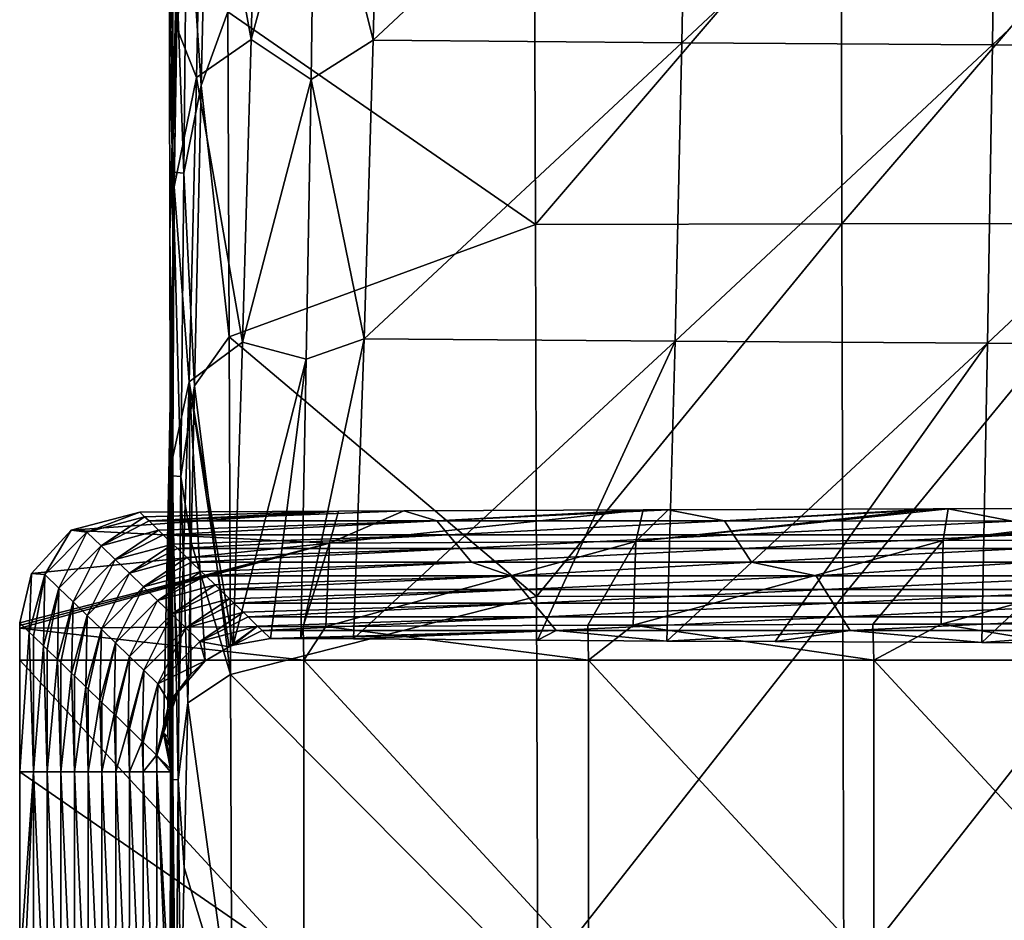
# Model space of a CAD drawing. Header units: millimetres. Extents: x -222 to 222, y 0 to 946.
# Tile 23 of 30: x -222 to -95, y 411 to 528. Entities that reach past the tile are written whole.
import ezdxf

# ---------------------------------------------------------------- set-up
doc = ezdxf.new("R2010")
doc.units = ezdxf.units.MM
doc.header["$LTSCALE"] = 102.491319
for name, color, linetype in [('14', 7, 'CONTINUOUS'), ('15', 7, 'CONTINUOUS'), ('17', 7, 'CONTINUOUS'), ('18', 7, 'CONTINUOUS'), ('20', 7, 'CONTINUOUS'), ('22', 7, 'CONTINUOUS'), ('24', 7, 'CONTINUOUS'), ('26', 7, 'CONTINUOUS'), ('38', 7, 'CONTINUOUS'), ('40', 7, 'CONTINUOUS')]:
    doc.layers.add(name, color=color, linetype=linetype)

msp = doc.modelspace()

# ---------------------------------------------------------------- linework, layer by layer
at = {"layer": '14', "linetype": 'Continuous'}
for points in [[(-181.06, 463.86, -25.67), (-206.27, 463.13, -41.98), (-206.88, 463.72, -28.75), (-181.06, 463.86, -25.67)], [(-205.69, 462.57, -54.75), (-206.27, 463.13, -41.98), (-181.06, 463.86, -25.67), (-205.69, 462.57, -54.75)], [(-168.29, 462.57, -54.76), (-205.69, 462.57, -54.75), (-172.58, 463.9, -24.76), (-168.29, 462.57, -54.76)], [(-172.58, 463.9, -24.76), (-205.69, 462.57, -54.75), (-181.06, 463.86, -25.67), (-172.58, 463.9, -24.76)], [(-141.49, 464.03, -21.77), (-168.29, 462.57, -54.76), (-172.58, 463.9, -24.76), (-141.49, 464.03, -21.77)], [(-130.89, 462.57, -54.78), (-168.29, 462.57, -54.76), (-138.21, 464.04, -21.49), (-130.89, 462.57, -54.78)], [(-138.21, 464.04, -21.49), (-168.29, 462.57, -54.76), (-141.49, 464.03, -21.77), (-138.21, 464.04, -21.49)], [(-103.78, 464.16, -18.95), (-130.89, 462.57, -54.78), (-138.21, 464.04, -21.49), (-103.78, 464.16, -18.95)], [(-93.5, 462.56, -54.79), (-130.89, 462.57, -54.78), (-101.84, 464.16, -18.83), (-93.5, 462.56, -54.79)], [(-101.84, 464.16, -18.83), (-130.89, 462.57, -54.78), (-103.78, 464.16, -18.95), (-101.84, 464.16, -18.83)], [(-69.26, 464.24, -17.13), (-93.5, 462.56, -54.79), (-101.84, 464.16, -18.83), (-69.26, 464.24, -17.13)], [(-168.29, 462.57, -54.76), (-204.44, 461.36, -81.93), (-205.69, 462.57, -54.75), (-168.29, 462.57, -54.76)], [(-203.85, 460.79, -94.74), (-204.44, 461.36, -81.93), (-168.29, 462.57, -54.76), (-203.85, 460.79, -94.74)], [(-166.79, 460.79, -94.75), (-203.85, 460.79, -94.74), (-168.29, 462.57, -54.76), (-166.79, 460.79, -94.75)], [(-130.89, 462.57, -54.78), (-166.79, 460.79, -94.75), (-168.29, 462.57, -54.76), (-130.89, 462.57, -54.78)], [(-129.72, 460.79, -94.76), (-166.79, 460.79, -94.75), (-130.89, 462.57, -54.78), (-129.72, 460.79, -94.76)], [(-93.5, 462.56, -54.79), (-129.72, 460.79, -94.76), (-130.89, 462.57, -54.78), (-93.5, 462.56, -54.79)], [(-92.66, 460.79, -94.77), (-129.72, 460.79, -94.76), (-93.5, 462.56, -54.79), (-92.66, 460.79, -94.77)], [(-166.79, 460.79, -94.75), (-202.6, 459.58, -121.87), (-203.85, 460.79, -94.74), (-166.79, 460.79, -94.75)], [(-202.01, 459.01, -134.72), (-202.6, 459.58, -121.87), (-166.79, 460.79, -94.75), (-202.01, 459.01, -134.72)], [(-165.28, 459.01, -134.73), (-202.01, 459.01, -134.72), (-166.79, 460.79, -94.75), (-165.28, 459.01, -134.73)], [(-129.72, 460.79, -94.76), (-165.28, 459.01, -134.73), (-166.79, 460.79, -94.75), (-129.72, 460.79, -94.76)], [(-128.55, 459.01, -134.74), (-165.28, 459.01, -134.73), (-129.72, 460.79, -94.76), (-128.55, 459.01, -134.74)], [(-92.66, 460.79, -94.77), (-128.55, 459.01, -134.74), (-129.72, 460.79, -94.76), (-92.66, 460.79, -94.77)], [(-91.82, 459.01, -134.74), (-128.55, 459.01, -134.74), (-92.66, 460.79, -94.77), (-91.82, 459.01, -134.74)], [(-165.28, 459.01, -134.73), (-200.76, 457.81, -161.82), (-202.01, 459.01, -134.72), (-165.28, 459.01, -134.73)], [(-200.17, 457.23, -174.71), (-200.76, 457.81, -161.82), (-165.28, 459.01, -134.73), (-200.17, 457.23, -174.71)], [(-163.78, 457.23, -174.71), (-200.17, 457.23, -174.71), (-165.28, 459.01, -134.73), (-163.78, 457.23, -174.71)], [(-128.55, 459.01, -134.74), (-163.78, 457.23, -174.71), (-165.28, 459.01, -134.73), (-128.55, 459.01, -134.74)], [(-127.38, 457.23, -174.71), (-163.78, 457.23, -174.71), (-128.55, 459.01, -134.74), (-127.38, 457.23, -174.71)], [(-91.82, 459.01, -134.74), (-127.38, 457.23, -174.71), (-128.55, 459.01, -134.74), (-91.82, 459.01, -134.74)], [(-90.99, 457.23, -174.72), (-127.38, 457.23, -174.71), (-91.82, 459.01, -134.74), (-90.99, 457.23, -174.72)], [(-163.78, 457.23, -174.71), (-198.93, 456.03, -201.76), (-200.17, 457.23, -174.71), (-163.78, 457.23, -174.71)], [(-198.33, 455.46, -214.7), (-198.93, 456.03, -201.76), (-163.78, 457.23, -174.71), (-198.33, 455.46, -214.7)], [(-158.67, 455.46, -214.7), (-198.33, 455.46, -214.7), (-163.78, 457.23, -174.71), (-158.67, 455.46, -214.7)], [(-127.38, 457.23, -174.71), (-158.67, 455.46, -214.7), (-163.78, 457.23, -174.71), (-127.38, 457.23, -174.71)], [(-119, 455.46, -214.69), (-158.67, 455.46, -214.7), (-127.38, 457.23, -174.71), (-119, 455.46, -214.69)], [(-90.99, 457.23, -174.72), (-119, 455.46, -214.69), (-127.38, 457.23, -174.71), (-90.99, 457.23, -174.72)], [(-79.33, 455.46, -214.69), (-119, 455.46, -214.69), (-90.99, 457.23, -174.72), (-79.33, 455.46, -214.69)], [(-158.67, 455.46, -214.7), (-197.09, 454.26, -241.71), (-198.33, 455.46, -214.7), (-158.67, 455.46, -214.7)], [(-196.49, 453.68, -254.68), (-197.09, 454.26, -241.71), (-158.67, 455.46, -214.7), (-196.49, 453.68, -254.68)], [(-157.2, 453.68, -254.68), (-196.49, 453.68, -254.68), (-158.67, 455.46, -214.7), (-157.2, 453.68, -254.68)], [(-119, 455.46, -214.69), (-157.2, 453.68, -254.68), (-158.67, 455.46, -214.7), (-119, 455.46, -214.69)], [(-117.9, 453.68, -254.67), (-157.2, 453.68, -254.68), (-119, 455.46, -214.69), (-117.9, 453.68, -254.67)], [(-79.33, 455.46, -214.69), (-117.9, 453.68, -254.67), (-119, 455.46, -214.69), (-79.33, 455.46, -214.69)], [(-78.6, 453.68, -254.66), (-117.9, 453.68, -254.67), (-79.33, 455.46, -214.69), (-78.6, 453.68, -254.66)], [(-157.2, 453.68, -254.68), (-195.25, 452.48, -281.65), (-196.49, 453.68, -254.68), (-157.2, 453.68, -254.68)], [(-194.66, 451.9, -294.67), (-195.25, 452.48, -281.65), (-157.2, 453.68, -254.68), (-194.66, 451.9, -294.67)], [(-155.72, 451.9, -294.66), (-194.66, 451.9, -294.67), (-157.2, 453.68, -254.68), (-155.72, 451.9, -294.66)], [(-117.9, 453.68, -254.67), (-155.72, 451.9, -294.66), (-157.2, 453.68, -254.68), (-117.9, 453.68, -254.67)], [(-116.79, 451.9, -294.65), (-155.72, 451.9, -294.66), (-117.9, 453.68, -254.67), (-116.79, 451.9, -294.65)], [(-78.6, 453.68, -254.66), (-116.79, 451.9, -294.65), (-117.9, 453.68, -254.67), (-78.6, 453.68, -254.66)], [(-77.86, 451.9, -294.64), (-116.79, 451.9, -294.65), (-78.6, 453.68, -254.66), (-77.86, 451.9, -294.64)], [(-155.72, 451.9, -294.66), (-193.42, 450.71, -321.6), (-194.66, 451.9, -294.67), (-155.72, 451.9, -294.66)], [(-192.82, 450.13, -334.66), (-193.42, 450.71, -321.6), (-155.72, 451.9, -294.66), (-192.82, 450.13, -334.66)], [(-154.25, 450.13, -334.64), (-192.82, 450.13, -334.66), (-155.72, 451.9, -294.66), (-154.25, 450.13, -334.64)], [(-116.79, 451.9, -294.65), (-154.25, 450.13, -334.64), (-155.72, 451.9, -294.66), (-116.79, 451.9, -294.65)], [(-115.69, 450.13, -334.63), (-154.25, 450.13, -334.64), (-116.79, 451.9, -294.65), (-115.69, 450.13, -334.63)], [(-77.86, 451.9, -294.64), (-115.69, 450.13, -334.63), (-116.79, 451.9, -294.65), (-77.86, 451.9, -294.64)], [(-77.13, 450.13, -334.61), (-115.69, 450.13, -334.63), (-77.86, 451.9, -294.64), (-77.13, 450.13, -334.61)], [(-154.25, 450.13, -334.64), (-191.58, 448.93, -361.54), (-192.82, 450.13, -334.66), (-154.25, 450.13, -334.64)], [(-190.98, 448.35, -374.64), (-191.58, 448.93, -361.54), (-154.25, 450.13, -334.64), (-190.98, 448.35, -374.64)], [(-152.78, 448.35, -374.63), (-190.98, 448.35, -374.64), (-154.25, 450.13, -334.64), (-152.78, 448.35, -374.63)], [(-115.69, 450.13, -334.63), (-152.78, 448.35, -374.63), (-154.25, 450.13, -334.64), (-115.69, 450.13, -334.63)], [(-114.59, 448.35, -374.61), (-152.78, 448.35, -374.63), (-115.69, 450.13, -334.63), (-114.59, 448.35, -374.61)], [(-77.13, 450.13, -334.61), (-114.59, 448.35, -374.61), (-115.69, 450.13, -334.63), (-77.13, 450.13, -334.61)], [(-76.39, 448.35, -374.59), (-114.59, 448.35, -374.61), (-77.13, 450.13, -334.61), (-76.39, 448.35, -374.59)], [(-152.78, 448.35, -374.63), (-189.91, 447.31, -398.01), (-190.98, 448.35, -374.64), (-152.78, 448.35, -374.63)], [(-187.93, 447.31, -397.97), (-189.91, 447.31, -398.01), (-152.78, 448.35, -374.63), (-187.93, 447.31, -397.97)], [(-185.96, 447.3, -398.19), (-187.93, 447.31, -397.97), (-152.78, 448.35, -374.63), (-185.96, 447.3, -398.19)], [(-179.12, 447.25, -399.38), (-185.96, 447.3, -398.19), (-152.78, 448.35, -374.63), (-179.12, 447.25, -399.38)], [(-155.21, 447.08, -403.19), (-179.12, 447.25, -399.38), (-152.78, 448.35, -374.63), (-155.21, 447.08, -403.19)], [(-138.4, 446.98, -405.53), (-155.21, 447.08, -403.19), (-152.78, 448.35, -374.63), (-138.4, 446.98, -405.53)], [(-114.59, 448.35, -374.61), (-138.4, 446.98, -405.53), (-152.78, 448.35, -374.63), (-114.59, 448.35, -374.61)], [(-124.33, 446.9, -407.29), (-138.4, 446.98, -405.53), (-114.59, 448.35, -374.61), (-124.33, 446.9, -407.29)], [(-97.47, 446.77, -410.11), (-124.33, 446.9, -407.29), (-114.59, 448.35, -374.61), (-97.47, 446.77, -410.11)], [(-76.39, 448.35, -374.59), (-97.47, 446.77, -410.11), (-114.59, 448.35, -374.61), (-76.39, 448.35, -374.59)], [(-93.34, 446.76, -410.48), (-97.47, 446.77, -410.11), (-76.39, 448.35, -374.59), (-93.34, 446.76, -410.48)]]:
    msp.add_3dface(points, dxfattribs=at)
at = {"layer": '15', "linetype": 'Continuous'}
for points in [[(-222.5, 449.35, -15.02), (-221.26, 448.15, -42.01), (-222.5, 430.01, -15), (-222.5, 449.35, -15.02)], [(-222.5, 430.01, -15), (-222.5, 444.51, -15), (-222.5, 449.35, -15.02), (-222.5, 430.01, -15)], [(-222.5, 449, -15), (-222.5, 449.35, -15.02), (-222.5, 444.51, -15), (-222.5, 449, -15)], [(-222.5, 448.66, -15), (-222.5, 449, -15), (-222.5, 444.51, -15), (-222.5, 448.66, -15)], [(-222.5, 430.01, -15), (-221.26, 448.15, -42.01), (-220.72, 430.01, -53.76), (-222.5, 430.01, -15)], [(-221.26, 448.15, -42.01), (-220.72, 447.63, -53.78), (-220.72, 430.01, -53.76), (-221.26, 448.15, -42.01)], [(-220.72, 447.63, -53.78), (-219.42, 446.37, -81.95), (-220.72, 430.01, -53.76), (-220.72, 447.63, -53.78)], [(-220.72, 430.01, -53.76), (-219.42, 446.37, -81.95), (-218.94, 430.01, -92.53), (-220.72, 430.01, -53.76)], [(-219.42, 446.37, -81.95), (-218.93, 445.9, -92.54), (-218.94, 430.01, -92.53), (-219.42, 446.37, -81.95)], [(-218.93, 445.9, -92.54), (-217.59, 444.6, -121.9), (-218.94, 430.01, -92.53), (-218.93, 445.9, -92.54)], [(-218.94, 430.01, -92.53), (-217.59, 444.6, -121.9), (-217.15, 430.01, -131.29), (-218.94, 430.01, -92.53)], [(-217.59, 444.6, -121.9), (-217.15, 444.18, -131.31), (-217.15, 430.01, -131.29), (-217.59, 444.6, -121.9)], [(-217.15, 444.18, -131.31), (-215.75, 442.82, -161.84), (-217.15, 430.01, -131.29), (-217.15, 444.18, -131.31)], [(-217.15, 430.01, -131.29), (-215.75, 442.82, -161.84), (-215.37, 430.01, -170.06), (-217.15, 430.01, -131.29)], [(-215.75, 442.82, -161.84), (-215.37, 442.46, -170.07), (-215.37, 430.01, -170.06), (-215.75, 442.82, -161.84)], [(-215.37, 442.46, -170.07), (-213.91, 441.05, -201.79), (-215.37, 430.01, -170.06), (-215.37, 442.46, -170.07)], [(-215.37, 430.01, -170.06), (-213.91, 441.05, -201.79), (-213.59, 430.01, -208.82), (-215.37, 430.01, -170.06)], [(-213.91, 441.05, -201.79), (-213.59, 440.73, -208.83), (-213.59, 430.01, -208.82), (-213.91, 441.05, -201.79)], [(-213.59, 440.73, -208.83), (-212.08, 439.27, -241.73), (-213.59, 430.01, -208.82), (-213.59, 440.73, -208.83)], [(-213.59, 430.01, -208.82), (-212.08, 439.27, -241.73), (-211.81, 430.01, -247.58), (-213.59, 430.01, -208.82)], [(-212.08, 439.27, -241.73), (-211.81, 439.01, -247.6), (-211.81, 430.01, -247.58), (-212.08, 439.27, -241.73)], [(-211.81, 439.01, -247.6), (-210.24, 437.5, -281.67), (-211.81, 430.01, -247.58), (-211.81, 439.01, -247.6)], [(-211.81, 430.01, -247.58), (-210.24, 437.5, -281.67), (-210.02, 430.01, -286.35), (-211.81, 430.01, -247.58)], [(-210.24, 437.5, -281.67), (-210.02, 437.29, -286.36), (-210.02, 430.01, -286.35), (-210.24, 437.5, -281.67)], [(-210.02, 437.29, -286.36), (-208.4, 435.72, -321.62), (-210.02, 430.01, -286.35), (-210.02, 437.29, -286.36)], [(-210.02, 430.01, -286.35), (-208.4, 435.72, -321.62), (-208.24, 430.01, -325.11), (-210.02, 430.01, -286.35)], [(-208.4, 435.72, -321.62), (-208.24, 435.57, -325.12), (-208.24, 430.01, -325.11), (-208.4, 435.72, -321.62)], [(-208.24, 435.57, -325.12), (-206.57, 433.95, -361.56), (-208.24, 430.01, -325.11), (-208.24, 435.57, -325.12)], [(-208.24, 430.01, -325.11), (-206.57, 433.95, -361.56), (-206.46, 430.01, -363.87), (-208.24, 430.01, -325.11)], [(-206.57, 433.95, -361.56), (-206.46, 433.84, -363.89), (-206.46, 430.01, -363.87), (-206.57, 433.95, -361.56)], [(-206.46, 433.84, -363.89), (-204.73, 432.17, -401.51), (-206.46, 430.01, -363.87), (-206.46, 433.84, -363.89)], [(-206.46, 430.01, -363.87), (-204.73, 432.17, -401.51), (-204.68, 430.01, -402.64), (-206.46, 430.01, -363.87)], [(-204.73, 432.17, -401.51), (-204.68, 432.12, -402.65), (-204.68, 430.01, -402.64), (-204.73, 432.17, -401.51)], [(-204.68, 432.12, -402.65), (-202.89, 430.4, -441.41), (-202.9, 430.01, -441.4), (-204.68, 432.12, -402.65)], [(-204.68, 430.01, -402.64), (-204.68, 432.12, -402.65), (-202.9, 430.01, -441.4), (-204.68, 430.01, -402.64)], [(-222.5, 430.01, -15), (-220.72, 430.01, -53.76), (-222.5, 404.49, -15), (-222.5, 430.01, -15)], [(-220.72, 430.01, -53.76), (-220.72, 389.99, -53.67), (-222.5, 389.99, -15), (-220.72, 430.01, -53.76)], [(-220.72, 430.01, -53.76), (-222.5, 389.99, -15), (-222.5, 404.49, -15), (-220.72, 430.01, -53.76)], [(-220.72, 430.01, -53.76), (-218.94, 430.01, -92.53), (-218.94, 389.99, -92.34), (-220.72, 430.01, -53.76)], [(-220.72, 430.01, -53.76), (-218.94, 389.99, -92.34), (-220.72, 389.99, -53.67), (-220.72, 430.01, -53.76)], [(-218.94, 430.01, -92.53), (-217.15, 430.01, -131.29), (-217.17, 389.99, -131.02), (-218.94, 430.01, -92.53)], [(-218.94, 430.01, -92.53), (-217.17, 389.99, -131.02), (-218.94, 389.99, -92.34), (-218.94, 430.01, -92.53)], [(-217.15, 430.01, -131.29), (-215.39, 389.99, -169.69), (-217.17, 389.99, -131.02), (-217.15, 430.01, -131.29)], [(-217.15, 430.01, -131.29), (-215.37, 430.01, -170.06), (-215.39, 389.99, -169.69), (-217.15, 430.01, -131.29)], [(-215.37, 430.01, -170.06), (-213.61, 389.99, -208.36), (-215.39, 389.99, -169.69), (-215.37, 430.01, -170.06)], [(-215.37, 430.01, -170.06), (-213.59, 430.01, -208.82), (-213.61, 389.99, -208.36), (-215.37, 430.01, -170.06)], [(-213.59, 430.01, -208.82), (-211.83, 389.99, -247.03), (-213.61, 389.99, -208.36), (-213.59, 430.01, -208.82)], [(-213.59, 430.01, -208.82), (-211.81, 430.01, -247.58), (-211.83, 389.99, -247.03), (-213.59, 430.01, -208.82)], [(-211.81, 430.01, -247.58), (-210.05, 389.99, -285.7), (-211.83, 389.99, -247.03), (-211.81, 430.01, -247.58)], [(-211.81, 430.01, -247.58), (-210.02, 430.01, -286.35), (-210.05, 389.99, -285.7), (-211.81, 430.01, -247.58)], [(-210.02, 430.01, -286.35), (-208.28, 389.99, -324.38), (-210.05, 389.99, -285.7), (-210.02, 430.01, -286.35)], [(-210.02, 430.01, -286.35), (-208.24, 430.01, -325.11), (-208.28, 389.99, -324.38), (-210.02, 430.01, -286.35)], [(-208.24, 430.01, -325.11), (-206.5, 389.99, -363.05), (-208.28, 389.99, -324.38), (-208.24, 430.01, -325.11)], [(-208.24, 430.01, -325.11), (-206.46, 430.01, -363.87), (-206.5, 389.99, -363.05), (-208.24, 430.01, -325.11)], [(-206.46, 430.01, -363.87), (-204.72, 389.99, -401.72), (-206.5, 389.99, -363.05), (-206.46, 430.01, -363.87)], [(-206.46, 430.01, -363.87), (-204.68, 430.01, -402.64), (-204.72, 389.99, -401.72), (-206.46, 430.01, -363.87)], [(-204.68, 430.01, -402.64), (-202.94, 390.02, -440.36), (-204.72, 389.99, -401.72), (-204.68, 430.01, -402.64)], [(-204.68, 430.01, -402.64), (-202.9, 430.01, -441.4), (-202.93, 399.13, -440.56), (-204.68, 430.01, -402.64)], [(-202.94, 390.02, -440.36), (-204.68, 430.01, -402.64), (-202.93, 399.13, -440.56), (-202.94, 390.02, -440.36)]]:
    msp.add_3dface(points, dxfattribs=at)
at = {"layer": '17', "linetype": 'Continuous'}
for points in [[(-142.78, 449.05, -6.16), (-111.5, 444.51, -3.75), (-111.64, 449.15, -3.76), (-142.78, 449.05, -6.16)], [(-111.64, 449.15, -3.76), (-111.5, 444.51, -3.75), (-102.77, 449.18, -3.19), (-111.64, 449.15, -3.76)], [(-111.5, 444.51, -3.75), (-74.37, 444.51, -1.67), (-102.77, 449.18, -3.19), (-111.5, 444.51, -3.75)], [(-102.77, 449.18, -3.19), (-74.37, 444.51, -1.67), (-74.52, 449.24, -1.68), (-102.77, 449.18, -3.19)], [(-222.5, 448.66, -15), (-185.59, 444.51, -10.42), (-185.64, 448.86, -10.43), (-222.5, 448.66, -15)], [(-222.5, 448.66, -15), (-222.5, 444.51, -15), (-185.59, 444.51, -10.42), (-222.5, 448.66, -15)], [(-185.64, 448.86, -10.43), (-185.59, 444.51, -10.42), (-182.72, 448.87, -10.1), (-185.64, 448.86, -10.43)], [(-185.59, 444.51, -10.42), (-148.58, 444.51, -6.67), (-182.72, 448.87, -10.1), (-185.59, 444.51, -10.42)], [(-182.72, 448.87, -10.1), (-148.58, 444.51, -6.67), (-148.67, 449.02, -6.68), (-182.72, 448.87, -10.1)], [(-148.67, 449.02, -6.68), (-148.58, 444.51, -6.67), (-142.78, 449.05, -6.16), (-148.67, 449.02, -6.68)], [(-148.58, 444.51, -6.67), (-111.5, 444.51, -3.75), (-142.78, 449.05, -6.16), (-148.58, 444.51, -6.67)], [(-222.5, 444.51, -15), (-222.5, 430.01, -15), (-185.59, 404.49, -10.42), (-222.5, 444.51, -15)], [(-185.59, 444.51, -10.42), (-222.5, 444.51, -15), (-185.59, 404.49, -10.42), (-185.59, 444.51, -10.42)], [(-148.58, 444.51, -6.67), (-185.59, 444.51, -10.42), (-148.58, 404.49, -6.67), (-148.58, 444.51, -6.67)], [(-185.59, 444.51, -10.42), (-185.59, 404.49, -10.42), (-148.58, 404.49, -6.67), (-185.59, 444.51, -10.42)], [(-111.5, 444.51, -3.75), (-148.58, 444.51, -6.67), (-111.5, 404.49, -3.75), (-111.5, 444.51, -3.75)], [(-148.58, 444.51, -6.67), (-148.58, 404.49, -6.67), (-111.5, 404.49, -3.75), (-148.58, 444.51, -6.67)], [(-74.37, 444.51, -1.67), (-111.5, 444.51, -3.75), (-74.37, 404.49, -1.67), (-74.37, 444.51, -1.67)], [(-111.5, 444.51, -3.75), (-111.5, 404.49, -3.75), (-74.37, 404.49, -1.67), (-111.5, 444.51, -3.75)], [(-222.5, 430.01, -15), (-222.5, 404.49, -15), (-185.59, 404.49, -10.42), (-222.5, 430.01, -15)]]:
    msp.add_3dface(points, dxfattribs=at)
at = {"layer": '18', "linetype": 'Continuous'}
for points in [[(-198.04, 556.16, -464.52), (-195.45, 528.72, -461.57), (-198.9, 519.15, -460.61), (-198.04, 556.16, -464.52)], [(-155.65, 547.38, -463.68), (-155.49, 501.1, -459.03), (-195.45, 528.72, -461.57), (-155.65, 547.38, -463.68)], [(-155.65, 547.38, -463.68), (-115.76, 547.46, -463.8), (-155.49, 501.1, -459.03), (-155.65, 547.38, -463.68)], [(-115.76, 547.46, -463.8), (-115.65, 501.16, -459.1), (-155.49, 501.1, -459.03), (-115.76, 547.46, -463.8)], [(-115.76, 547.46, -463.8), (-75.87, 547.5, -463.88), (-115.65, 501.16, -459.1), (-115.76, 547.46, -463.8)], [(-75.87, 547.5, -463.88), (-75.79, 501.2, -459.15), (-115.65, 501.16, -459.1), (-75.87, 547.5, -463.88)], [(-195.45, 528.72, -461.57), (-195.28, 486.5, -457.71), (-198.9, 519.15, -460.61), (-195.45, 528.72, -461.57)], [(-195.45, 528.72, -461.57), (-155.49, 501.1, -459.03), (-195.28, 486.5, -457.71), (-195.45, 528.72, -461.57)], [(-198.9, 519.15, -460.61), (-195.28, 486.5, -457.71), (-199.78, 480.11, -457.18), (-198.9, 519.15, -460.61)], [(-155.49, 501.1, -459.03), (-155.34, 452.77, -455.2), (-195.28, 486.5, -457.71), (-155.49, 501.1, -459.03)], [(-155.49, 501.1, -459.03), (-115.65, 501.16, -459.1), (-155.34, 452.77, -455.2), (-155.49, 501.1, -459.03)], [(-115.65, 501.16, -459.1), (-115.53, 452.82, -455.23), (-155.34, 452.77, -455.2), (-115.65, 501.16, -459.1)], [(-115.65, 501.16, -459.1), (-75.79, 501.2, -459.15), (-115.53, 452.82, -455.23), (-115.65, 501.16, -459.1)], [(-75.79, 501.2, -459.15), (-75.72, 452.84, -455.25), (-115.53, 452.82, -455.23), (-75.79, 501.2, -459.15)], [(-195.28, 486.5, -457.71), (-195.1, 442.64, -454.49), (-199.78, 480.11, -457.18), (-195.28, 486.5, -457.71)], [(-195.28, 486.5, -457.71), (-155.34, 452.77, -455.2), (-195.1, 442.64, -454.49), (-195.28, 486.5, -457.71)], [(-199.78, 480.11, -457.18), (-195.1, 442.64, -454.49), (-200.22, 459.8, -455.65), (-199.78, 480.11, -457.18)], [(-200.22, 459.8, -455.65), (-195.1, 442.64, -454.49), (-200.67, 438.96, -454.25), (-200.22, 459.8, -455.65)], [(-155.34, 452.77, -455.2), (-155.17, 402.41, -452.19), (-195.1, 442.64, -454.49), (-155.34, 452.77, -455.2)], [(-155.34, 452.77, -455.2), (-115.53, 452.82, -455.23), (-155.17, 402.41, -452.19), (-155.34, 452.77, -455.2)], [(-115.53, 452.82, -455.23), (-115.4, 402.43, -452.2), (-155.17, 402.41, -452.19), (-115.53, 452.82, -455.23)], [(-115.53, 452.82, -455.23), (-75.72, 452.84, -455.25), (-115.4, 402.43, -452.2), (-115.53, 452.82, -455.23)], [(-75.72, 452.84, -455.25), (-75.63, 402.45, -452.2), (-115.4, 402.43, -452.2), (-75.72, 452.84, -455.25)], [(-195.1, 442.64, -454.49), (-194.92, 397.14, -451.92), (-200.67, 438.96, -454.25), (-195.1, 442.64, -454.49)], [(-195.1, 442.64, -454.49), (-155.17, 402.41, -452.19), (-194.92, 397.14, -451.92), (-195.1, 442.64, -454.49)], [(-200.67, 438.96, -454.25), (-194.92, 397.14, -451.92), (-201.13, 417.57, -452.98), (-200.67, 438.96, -454.25)], [(-201.13, 417.57, -452.98), (-194.92, 397.14, -451.92), (-201.58, 395.62, -451.85), (-201.13, 417.57, -452.98)]]:
    msp.add_3dface(points, dxfattribs=at)
at = {"layer": '20', "linetype": 'Continuous'}
for points in [[(-176.57, 525.03, -405.95), (-175.63, 563.6, -411.17), (-184.15, 555.61, -408.58), (-176.57, 525.03, -405.95)], [(-176.57, 525.03, -405.95), (-135.72, 563.22, -416.87), (-175.63, 563.6, -411.17), (-176.57, 525.03, -405.95)], [(-136.45, 524.67, -411.83), (-135.72, 563.22, -416.87), (-176.57, 525.03, -405.95), (-136.45, 524.67, -411.83)], [(-136.45, 524.67, -411.83), (-95.59, 562.93, -421.11), (-135.72, 563.22, -416.87), (-136.45, 524.67, -411.83)], [(-96.1, 524.4, -416.2), (-95.59, 562.93, -421.11), (-136.45, 524.67, -411.83), (-96.1, 524.4, -416.2)], [(-96.1, 524.4, -416.2), (-55.31, 562.73, -423.87), (-95.59, 562.93, -421.11), (-96.1, 524.4, -416.2)], [(-55.6, 524.22, -419.06), (-55.31, 562.73, -423.87), (-96.1, 524.4, -416.2), (-55.6, 524.22, -419.06)], [(-184.64, 519.92, -404), (-176.57, 525.03, -405.95), (-184.15, 555.61, -408.58), (-184.64, 519.92, -404)], [(-177.74, 486.24, -402.02), (-176.57, 525.03, -405.95), (-184.64, 519.92, -404), (-177.74, 486.24, -402.02)], [(-177.74, 486.24, -402.02), (-136.45, 524.67, -411.83), (-176.57, 525.03, -405.95), (-177.74, 486.24, -402.02)], [(-137.34, 485.92, -408.05), (-136.45, 524.67, -411.83), (-177.74, 486.24, -402.02), (-137.34, 485.92, -408.05)], [(-137.34, 485.92, -408.05), (-96.1, 524.4, -416.2), (-136.45, 524.67, -411.83), (-137.34, 485.92, -408.05)], [(-96.73, 485.68, -412.54), (-96.1, 524.4, -416.2), (-137.34, 485.92, -408.05), (-96.73, 485.68, -412.54)], [(-96.73, 485.68, -412.54), (-55.6, 524.22, -419.06), (-96.1, 524.4, -416.2), (-96.73, 485.68, -412.54)], [(-55.96, 485.52, -415.46), (-55.6, 524.22, -419.06), (-96.73, 485.68, -412.54), (-55.96, 485.52, -415.46)], [(-185.26, 483.59, -400.51), (-177.74, 486.24, -402.02), (-184.64, 519.92, -404), (-185.26, 483.59, -400.51)], [(-185.96, 447.3, -398.19), (-179.12, 447.25, -399.38), (-177.74, 486.24, -402.02), (-185.96, 447.3, -398.19)], [(-185.96, 447.3, -398.19), (-177.74, 486.24, -402.02), (-185.26, 483.59, -400.51), (-185.96, 447.3, -398.19)], [(-179.12, 447.25, -399.38), (-137.34, 485.92, -408.05), (-177.74, 486.24, -402.02), (-179.12, 447.25, -399.38)], [(-179.12, 447.25, -399.38), (-155.21, 447.08, -403.19), (-137.34, 485.92, -408.05), (-179.12, 447.25, -399.38)], [(-155.21, 447.08, -403.19), (-138.4, 446.98, -405.53), (-137.34, 485.92, -408.05), (-155.21, 447.08, -403.19)], [(-138.4, 446.98, -405.53), (-96.73, 485.68, -412.54), (-137.34, 485.92, -408.05), (-138.4, 446.98, -405.53)], [(-138.4, 446.98, -405.53), (-124.33, 446.9, -407.29), (-96.73, 485.68, -412.54), (-138.4, 446.98, -405.53)], [(-124.33, 446.9, -407.29), (-97.47, 446.77, -410.11), (-96.73, 485.68, -412.54), (-124.33, 446.9, -407.29)], [(-97.47, 446.77, -410.11), (-55.96, 485.52, -415.46), (-96.73, 485.68, -412.54), (-97.47, 446.77, -410.11)], [(-97.47, 446.77, -410.11), (-93.34, 446.76, -410.48), (-55.96, 485.52, -415.46), (-97.47, 446.77, -410.11)]]:
    msp.add_3dface(points, dxfattribs=at)
at = {"layer": '22', "linetype": 'Continuous'}
for points in [[(-203.08, 544.57, -458.2), (-203.05, 522.73, -456.54), (-201.74, 548.37, -422.06), (-203.08, 544.57, -458.2)], [(-203.05, 522.73, -456.54), (-203.01, 500.21, -455.06), (-201.74, 548.37, -422.06), (-203.05, 522.73, -456.54)], [(-201.74, 548.37, -422.06), (-203.01, 500.21, -455.06), (-202.08, 526.64, -419.46), (-201.74, 548.37, -422.06)], [(-203.01, 500.21, -455.06), (-202.96, 477, -453.75), (-202.08, 526.64, -419.46), (-203.01, 500.21, -455.06)], [(-202.08, 526.64, -419.46), (-202.96, 477, -453.75), (-202.43, 505.95, -417.39), (-202.08, 526.64, -419.46)], [(-202.43, 505.95, -417.39), (-202.83, 428.44, -451.68), (-203.14, 468.49, -414.67), (-202.43, 505.95, -417.39)], [(-202.96, 477, -453.75), (-202.9, 453.08, -452.62), (-202.43, 505.95, -417.39), (-202.96, 477, -453.75)], [(-202.9, 453.08, -452.62), (-202.83, 428.44, -451.68), (-202.43, 505.95, -417.39), (-202.9, 453.08, -452.62)], [(-203.24, 434.52, -425.3), (-203.8, 435.01, -413.34), (-203.14, 468.49, -414.67), (-203.24, 434.52, -425.3)], [(-203, 433.23, -434.48), (-203.24, 434.52, -425.3), (-203.14, 468.49, -414.67), (-203, 433.23, -434.48)], [(-202.89, 430.4, -441.41), (-202.9, 431.2, -440.85), (-203.14, 468.49, -414.67), (-202.89, 430.4, -441.41)], [(-202.83, 428.44, -451.68), (-202.89, 430.4, -441.41), (-203.14, 468.49, -414.67), (-202.83, 428.44, -451.68)], [(-202.93, 432.1, -438.89), (-203, 433.23, -434.48), (-203.14, 468.49, -414.67), (-202.93, 432.1, -438.89)], [(-202.9, 431.2, -440.85), (-202.93, 432.1, -438.89), (-203.14, 468.49, -414.67), (-202.9, 431.2, -440.85)], [(-202.93, 399.13, -440.56), (-202.9, 430.01, -441.4), (-202.73, 403.05, -450.92), (-202.93, 399.13, -440.56)], [(-202.9, 430.01, -441.4), (-202.89, 430.4, -441.41), (-202.73, 403.05, -450.92), (-202.9, 430.01, -441.4)], [(-202.73, 403.05, -450.92), (-202.89, 430.4, -441.41), (-202.83, 428.44, -451.68), (-202.73, 403.05, -450.92)]]:
    msp.add_3dface(points, dxfattribs=at)
at = {"layer": '24', "linetype": 'Continuous'}
for points in [[(-198.04, 556.16, -464.52), (-198.9, 519.15, -460.61), (-200.79, 547.02, -462.76), (-198.04, 556.16, -464.52)], [(-202.62, 507.87, -457.41), (-203.08, 544.57, -458.2), (-202.58, 547.23, -460.82), (-202.62, 507.87, -457.41)], [(-202.62, 507.87, -457.41), (-202.58, 547.23, -460.82), (-201.19, 507.73, -458.96), (-202.62, 507.87, -457.41)], [(-201.19, 507.73, -458.96), (-202.58, 547.23, -460.82), (-200.79, 547.02, -462.76), (-201.19, 507.73, -458.96)], [(-198.9, 519.15, -460.61), (-201.19, 507.73, -458.96), (-200.79, 547.02, -462.76), (-198.9, 519.15, -460.61)], [(-203.05, 522.73, -456.54), (-203.08, 544.57, -458.2), (-202.62, 507.87, -457.41), (-203.05, 522.73, -456.54)], [(-203.01, 500.21, -455.06), (-203.05, 522.73, -456.54), (-202.62, 507.87, -457.41), (-203.01, 500.21, -455.06)], [(-198.9, 519.15, -460.61), (-199.78, 480.11, -457.18), (-201.19, 507.73, -458.96), (-198.9, 519.15, -460.61)], [(-202.63, 468.45, -454.68), (-203.01, 500.21, -455.06), (-202.62, 507.87, -457.41), (-202.63, 468.45, -454.68)], [(-202.63, 468.45, -454.68), (-202.62, 507.87, -457.41), (-201.56, 468.37, -455.84), (-202.63, 468.45, -454.68)], [(-201.56, 468.37, -455.84), (-202.62, 507.87, -457.41), (-201.19, 507.73, -458.96), (-201.56, 468.37, -455.84)], [(-199.78, 480.11, -457.18), (-201.56, 468.37, -455.84), (-201.19, 507.73, -458.96), (-199.78, 480.11, -457.18)], [(-202.96, 477, -453.75), (-203.01, 500.21, -455.06), (-202.63, 468.45, -454.68), (-202.96, 477, -453.75)], [(-199.78, 480.11, -457.18), (-200.22, 459.8, -455.65), (-201.56, 468.37, -455.84), (-199.78, 480.11, -457.18)], [(-202.9, 453.08, -452.62), (-202.96, 477, -453.75), (-202.63, 468.45, -454.68), (-202.9, 453.08, -452.62)], [(-202.62, 428.99, -452.57), (-202.9, 453.08, -452.62), (-202.63, 468.45, -454.68), (-202.62, 428.99, -452.57)], [(-202.62, 428.99, -452.57), (-202.63, 468.45, -454.68), (-201.9, 428.95, -453.35), (-202.62, 428.99, -452.57)], [(-201.9, 428.95, -453.35), (-202.63, 468.45, -454.68), (-201.56, 468.37, -455.84), (-201.9, 428.95, -453.35)], [(-200.67, 438.96, -454.25), (-201.9, 428.95, -453.35), (-201.56, 468.37, -455.84), (-200.67, 438.96, -454.25)], [(-200.22, 459.8, -455.65), (-200.67, 438.96, -454.25), (-201.56, 468.37, -455.84), (-200.22, 459.8, -455.65)], [(-202.83, 428.44, -451.68), (-202.9, 453.08, -452.62), (-202.62, 428.99, -452.57), (-202.83, 428.44, -451.68)], [(-200.67, 438.96, -454.25), (-201.13, 417.57, -452.98), (-201.9, 428.95, -453.35), (-200.67, 438.96, -454.25)], [(-202.58, 389.5, -451.03), (-202.83, 428.44, -451.68), (-202.62, 428.99, -452.57), (-202.58, 389.5, -451.03)], [(-202.58, 389.5, -451.03), (-202.62, 428.99, -452.57), (-202.22, 389.49, -451.42), (-202.58, 389.5, -451.03)], [(-202.22, 389.49, -451.42), (-202.62, 428.99, -452.57), (-201.9, 428.95, -453.35), (-202.22, 389.49, -451.42)], [(-201.58, 395.62, -451.85), (-202.22, 389.49, -451.42), (-201.9, 428.95, -453.35), (-201.58, 395.62, -451.85)], [(-201.13, 417.57, -452.98), (-201.58, 395.62, -451.85), (-201.9, 428.95, -453.35), (-201.13, 417.57, -452.98)], [(-202.73, 403.05, -450.92), (-202.83, 428.44, -451.68), (-202.58, 389.5, -451.03), (-202.73, 403.05, -450.92)]]:
    msp.add_3dface(points, dxfattribs=at)
at = {"layer": '26', "linetype": 'Continuous'}
for points in [[(-192.44, 525.12, -405.35), (-191.51, 564.3, -410.51), (-198.71, 559.61, -415.15), (-192.44, 525.12, -405.35)], [(-192.44, 525.12, -405.35), (-184.15, 555.61, -408.58), (-191.51, 564.3, -410.51), (-192.44, 525.12, -405.35)], [(-201.74, 548.37, -422.06), (-202.08, 526.64, -419.46), (-198.71, 559.61, -415.15), (-201.74, 548.37, -422.06)], [(-198.71, 559.61, -415.15), (-202.08, 526.64, -419.46), (-199.52, 520.19, -410.3), (-198.71, 559.61, -415.15)], [(-192.44, 525.12, -405.35), (-198.71, 559.61, -415.15), (-199.52, 520.19, -410.3), (-192.44, 525.12, -405.35)], [(-184.64, 519.92, -404), (-184.15, 555.61, -408.58), (-192.44, 525.12, -405.35), (-184.64, 519.92, -404)], [(-202.08, 526.64, -419.46), (-202.43, 505.95, -417.39), (-199.52, 520.19, -410.3), (-202.08, 526.64, -419.46)], [(-193.54, 485.78, -401.59), (-192.44, 525.12, -405.35), (-199.52, 520.19, -410.3), (-193.54, 485.78, -401.59)], [(-193.54, 485.78, -401.59), (-184.64, 519.92, -404), (-192.44, 525.12, -405.35), (-193.54, 485.78, -401.59)], [(-199.52, 520.19, -410.3), (-202.43, 505.95, -417.39), (-200.49, 480.63, -406.89), (-199.52, 520.19, -410.3)], [(-193.54, 485.78, -401.59), (-199.52, 520.19, -410.3), (-200.49, 480.63, -406.89), (-193.54, 485.78, -401.59)], [(-185.26, 483.59, -400.51), (-184.64, 519.92, -404), (-193.54, 485.78, -401.59), (-185.26, 483.59, -400.51)], [(-202.43, 505.95, -417.39), (-203.14, 468.49, -414.67), (-200.49, 480.63, -406.89), (-202.43, 505.95, -417.39)], [(-194.76, 446.43, -399.23), (-193.54, 485.78, -401.59), (-200.49, 480.63, -406.89), (-194.76, 446.43, -399.23)], [(-194.76, 446.43, -399.23), (-185.26, 483.59, -400.51), (-193.54, 485.78, -401.59), (-194.76, 446.43, -399.23)], [(-189.91, 447.31, -398.01), (-185.26, 483.59, -400.51), (-194.76, 446.43, -399.23), (-189.91, 447.31, -398.01)], [(-189.91, 447.31, -398.01), (-185.96, 447.3, -398.19), (-185.26, 483.59, -400.51), (-189.91, 447.31, -398.01)], [(-200.49, 480.63, -406.89), (-203.14, 468.49, -414.67), (-201.76, 440.73, -405.25), (-200.49, 480.63, -406.89)], [(-200.49, 480.63, -406.89), (-201.76, 440.73, -405.25), (-200.27, 442.69, -403.22), (-200.49, 480.63, -406.89)], [(-194.76, 446.43, -399.23), (-200.49, 480.63, -406.89), (-195.27, 446.23, -399.46), (-194.76, 446.43, -399.23)], [(-200.49, 480.63, -406.89), (-200.27, 442.69, -403.22), (-198.39, 444.42, -401.42), (-200.49, 480.63, -406.89)], [(-195.27, 446.23, -399.46), (-200.49, 480.63, -406.89), (-198.39, 444.42, -401.42), (-195.27, 446.23, -399.46)], [(-203.14, 468.49, -414.67), (-203.8, 435.01, -413.34), (-201.76, 440.73, -405.25), (-203.14, 468.49, -414.67)], [(-189.91, 447.31, -398.01), (-187.93, 447.31, -397.97), (-185.96, 447.3, -398.19), (-189.91, 447.31, -398.01)], [(-201.76, 440.73, -405.25), (-203.8, 435.01, -413.34), (-202.91, 438.52, -407.59), (-201.76, 440.73, -405.25)], [(-202.91, 438.52, -407.59), (-203.8, 435.01, -413.34), (-203.73, 435.86, -410.86), (-202.91, 438.52, -407.59)]]:
    msp.add_3dface(points, dxfattribs=at)
at = {"layer": '38', "linetype": 'Continuous'}
for points in [[(-181.06, 463.86, -25.67), (-206.88, 463.72, -28.75), (-215.79, 461.38, -21.16), (-181.06, 463.86, -25.67)], [(-181.06, 463.86, -25.67), (-215.79, 461.38, -21.16), (-182.26, 459.71, -14.71), (-181.06, 463.86, -25.67)], [(-141.49, 464.03, -21.77), (-172.58, 463.9, -24.76), (-182.26, 459.71, -14.71), (-141.49, 464.03, -21.77)], [(-141.49, 464.03, -21.77), (-182.26, 459.71, -14.71), (-142.43, 459.89, -10.78), (-141.49, 464.03, -21.77)], [(-172.58, 463.9, -24.76), (-181.06, 463.86, -25.67), (-182.26, 459.71, -14.71), (-172.58, 463.9, -24.76)], [(-101.84, 464.16, -18.83), (-103.78, 464.16, -18.95), (-142.43, 459.89, -10.78), (-101.84, 464.16, -18.83)], [(-101.84, 464.16, -18.83), (-142.43, 459.89, -10.78), (-102.51, 460.02, -7.81), (-101.84, 464.16, -18.83)], [(-103.78, 464.16, -18.95), (-138.21, 464.04, -21.49), (-142.43, 459.89, -10.78), (-103.78, 464.16, -18.95)], [(-138.21, 464.04, -21.49), (-141.49, 464.03, -21.77), (-142.43, 459.89, -10.78), (-138.21, 464.04, -21.49)], [(-62.13, 464.25, -16.84), (-69.26, 464.24, -17.13), (-102.51, 460.02, -7.81), (-62.13, 464.25, -16.84)], [(-62.13, 464.25, -16.84), (-102.51, 460.02, -7.81), (-62.54, 460.11, -5.81), (-62.13, 464.25, -16.84)], [(-69.26, 464.24, -17.13), (-101.84, 464.16, -18.83), (-102.51, 460.02, -7.81), (-69.26, 464.24, -17.13)], [(-215.79, 461.38, -21.16), (-220.97, 455.73, -16.58), (-182.26, 459.71, -14.71), (-215.79, 461.38, -21.16)], [(-222.5, 449.35, -15.02), (-222.5, 449, -15), (-182.26, 459.71, -14.71), (-222.5, 449.35, -15.02)], [(-220.97, 455.73, -16.58), (-222.5, 449.35, -15.02), (-182.26, 459.71, -14.71), (-220.97, 455.73, -16.58)], [(-222.5, 449, -15), (-222.5, 448.66, -15), (-182.26, 459.71, -14.71), (-222.5, 449, -15)], [(-222.5, 448.66, -15), (-185.64, 448.86, -10.43), (-182.26, 459.71, -14.71), (-222.5, 448.66, -15)], [(-185.64, 448.86, -10.43), (-182.72, 448.87, -10.1), (-182.26, 459.71, -14.71), (-185.64, 448.86, -10.43)], [(-182.72, 448.87, -10.1), (-148.67, 449.02, -6.68), (-142.43, 459.89, -10.78), (-182.72, 448.87, -10.1)], [(-182.26, 459.71, -14.71), (-182.72, 448.87, -10.1), (-142.43, 459.89, -10.78), (-182.26, 459.71, -14.71)], [(-148.67, 449.02, -6.68), (-142.78, 449.05, -6.16), (-142.43, 459.89, -10.78), (-148.67, 449.02, -6.68)], [(-142.78, 449.05, -6.16), (-111.64, 449.15, -3.76), (-102.51, 460.02, -7.81), (-142.78, 449.05, -6.16)], [(-142.43, 459.89, -10.78), (-142.78, 449.05, -6.16), (-102.51, 460.02, -7.81), (-142.43, 459.89, -10.78)], [(-111.64, 449.15, -3.76), (-102.77, 449.18, -3.19), (-102.51, 460.02, -7.81), (-111.64, 449.15, -3.76)], [(-102.77, 449.18, -3.19), (-74.52, 449.24, -1.68), (-62.54, 460.11, -5.81), (-102.77, 449.18, -3.19)], [(-102.51, 460.02, -7.81), (-102.77, 449.18, -3.19), (-62.54, 460.11, -5.81), (-102.51, 460.02, -7.81)]]:
    msp.add_3dface(points, dxfattribs=at)
at = {"layer": '40', "linetype": 'Continuous'}
for points in [[(-206.88, 463.72, -28.75), (-213.76, 461.12, -42.24), (-215.79, 461.38, -21.16), (-206.88, 463.72, -28.75)], [(-206.88, 463.72, -28.75), (-206.27, 463.13, -41.98), (-213.76, 461.12, -42.24), (-206.88, 463.72, -28.75)], [(-206.27, 463.13, -41.98), (-211.92, 459.34, -82.18), (-213.76, 461.12, -42.24), (-206.27, 463.13, -41.98)], [(-206.27, 463.13, -41.98), (-205.69, 462.57, -54.75), (-211.92, 459.34, -82.18), (-206.27, 463.13, -41.98)], [(-205.69, 462.57, -54.75), (-204.44, 461.36, -81.93), (-211.92, 459.34, -82.18), (-205.69, 462.57, -54.75)], [(-215.79, 461.38, -21.16), (-219.24, 455.63, -42.25), (-220.97, 455.73, -16.58), (-215.79, 461.38, -21.16)], [(-213.76, 461.12, -42.24), (-219.24, 455.63, -42.25), (-215.79, 461.38, -21.16), (-213.76, 461.12, -42.24)], [(-213.76, 461.12, -42.24), (-217.4, 453.86, -82.19), (-219.24, 455.63, -42.25), (-213.76, 461.12, -42.24)], [(-211.92, 459.34, -82.18), (-217.4, 453.86, -82.19), (-213.76, 461.12, -42.24), (-211.92, 459.34, -82.18)], [(-204.44, 461.36, -81.93), (-210.08, 457.57, -122.13), (-211.92, 459.34, -82.18), (-204.44, 461.36, -81.93)], [(-204.44, 461.36, -81.93), (-203.85, 460.79, -94.74), (-210.08, 457.57, -122.13), (-204.44, 461.36, -81.93)], [(-203.85, 460.79, -94.74), (-202.6, 459.58, -121.87), (-210.08, 457.57, -122.13), (-203.85, 460.79, -94.74)], [(-202.6, 459.58, -121.87), (-208.25, 455.79, -162.07), (-210.08, 457.57, -122.13), (-202.6, 459.58, -121.87)], [(-202.6, 459.58, -121.87), (-202.01, 459.01, -134.72), (-208.25, 455.79, -162.07), (-202.6, 459.58, -121.87)], [(-211.92, 459.34, -82.18), (-215.57, 452.08, -122.14), (-217.4, 453.86, -82.19), (-211.92, 459.34, -82.18)], [(-210.08, 457.57, -122.13), (-215.57, 452.08, -122.14), (-211.92, 459.34, -82.18), (-210.08, 457.57, -122.13)], [(-202.01, 459.01, -134.72), (-200.76, 457.81, -161.82), (-208.25, 455.79, -162.07), (-202.01, 459.01, -134.72)], [(-210.08, 457.57, -122.13), (-213.73, 450.31, -162.08), (-215.57, 452.08, -122.14), (-210.08, 457.57, -122.13)], [(-208.25, 455.79, -162.07), (-213.73, 450.31, -162.08), (-210.08, 457.57, -122.13), (-208.25, 455.79, -162.07)], [(-200.76, 457.81, -161.82), (-206.41, 454.01, -202.02), (-208.25, 455.79, -162.07), (-200.76, 457.81, -161.82)], [(-200.76, 457.81, -161.82), (-200.17, 457.23, -174.71), (-206.41, 454.01, -202.02), (-200.76, 457.81, -161.82)], [(-200.17, 457.23, -174.71), (-198.93, 456.03, -201.76), (-206.41, 454.01, -202.02), (-200.17, 457.23, -174.71)], [(-221.26, 448.15, -42.01), (-222.5, 449.35, -15.02), (-220.97, 455.73, -16.58), (-221.26, 448.15, -42.01)], [(-219.24, 455.63, -42.25), (-221.26, 448.15, -42.01), (-220.97, 455.73, -16.58), (-219.24, 455.63, -42.25)], [(-220.72, 447.63, -53.78), (-221.26, 448.15, -42.01), (-219.24, 455.63, -42.25), (-220.72, 447.63, -53.78)], [(-219.42, 446.37, -81.95), (-220.72, 447.63, -53.78), (-219.24, 455.63, -42.25), (-219.42, 446.37, -81.95)], [(-217.4, 453.86, -82.19), (-219.42, 446.37, -81.95), (-219.24, 455.63, -42.25), (-217.4, 453.86, -82.19)], [(-208.25, 455.79, -162.07), (-211.89, 448.53, -202.03), (-213.73, 450.31, -162.08), (-208.25, 455.79, -162.07)], [(-206.41, 454.01, -202.02), (-211.89, 448.53, -202.03), (-208.25, 455.79, -162.07), (-206.41, 454.01, -202.02)], [(-198.93, 456.03, -201.76), (-204.57, 452.24, -241.96), (-206.41, 454.01, -202.02), (-198.93, 456.03, -201.76)], [(-198.93, 456.03, -201.76), (-198.33, 455.46, -214.7), (-204.57, 452.24, -241.96), (-198.93, 456.03, -201.76)], [(-198.33, 455.46, -214.7), (-197.09, 454.26, -241.71), (-204.57, 452.24, -241.96), (-198.33, 455.46, -214.7)], [(-197.09, 454.26, -241.71), (-202.74, 450.46, -281.91), (-204.57, 452.24, -241.96), (-197.09, 454.26, -241.71)], [(-197.09, 454.26, -241.71), (-196.49, 453.68, -254.68), (-202.74, 450.46, -281.91), (-197.09, 454.26, -241.71)], [(-218.93, 445.9, -92.54), (-219.42, 446.37, -81.95), (-217.4, 453.86, -82.19), (-218.93, 445.9, -92.54)], [(-217.59, 444.6, -121.9), (-218.93, 445.9, -92.54), (-217.4, 453.86, -82.19), (-217.59, 444.6, -121.9)], [(-215.57, 452.08, -122.14), (-217.59, 444.6, -121.9), (-217.4, 453.86, -82.19), (-215.57, 452.08, -122.14)], [(-206.41, 454.01, -202.02), (-210.06, 446.76, -241.97), (-211.89, 448.53, -202.03), (-206.41, 454.01, -202.02)], [(-204.57, 452.24, -241.96), (-210.06, 446.76, -241.97), (-206.41, 454.01, -202.02), (-204.57, 452.24, -241.96)], [(-196.49, 453.68, -254.68), (-195.25, 452.48, -281.65), (-202.74, 450.46, -281.91), (-196.49, 453.68, -254.68)], [(-217.15, 444.18, -131.31), (-217.59, 444.6, -121.9), (-215.57, 452.08, -122.14), (-217.15, 444.18, -131.31)], [(-215.75, 442.82, -161.84), (-217.15, 444.18, -131.31), (-215.57, 452.08, -122.14), (-215.75, 442.82, -161.84)], [(-213.73, 450.31, -162.08), (-215.75, 442.82, -161.84), (-215.57, 452.08, -122.14), (-213.73, 450.31, -162.08)], [(-204.57, 452.24, -241.96), (-208.22, 444.98, -281.91), (-210.06, 446.76, -241.97), (-204.57, 452.24, -241.96)], [(-202.74, 450.46, -281.91), (-208.22, 444.98, -281.91), (-204.57, 452.24, -241.96), (-202.74, 450.46, -281.91)], [(-195.25, 452.48, -281.65), (-200.9, 448.69, -321.85), (-202.74, 450.46, -281.91), (-195.25, 452.48, -281.65)], [(-195.25, 452.48, -281.65), (-194.66, 451.9, -294.67), (-200.9, 448.69, -321.85), (-195.25, 452.48, -281.65)], [(-194.66, 451.9, -294.67), (-193.42, 450.71, -321.6), (-200.9, 448.69, -321.85), (-194.66, 451.9, -294.67)], [(-202.74, 450.46, -281.91), (-206.38, 443.21, -321.86), (-208.22, 444.98, -281.91), (-202.74, 450.46, -281.91)], [(-200.9, 448.69, -321.85), (-206.38, 443.21, -321.86), (-202.74, 450.46, -281.91), (-200.9, 448.69, -321.85)], [(-193.42, 450.71, -321.6), (-199.07, 446.91, -361.8), (-200.9, 448.69, -321.85), (-193.42, 450.71, -321.6)], [(-193.42, 450.71, -321.6), (-192.82, 450.13, -334.66), (-199.07, 446.91, -361.8), (-193.42, 450.71, -321.6)], [(-215.37, 442.46, -170.07), (-215.75, 442.82, -161.84), (-213.73, 450.31, -162.08), (-215.37, 442.46, -170.07)], [(-213.91, 441.05, -201.79), (-215.37, 442.46, -170.07), (-213.73, 450.31, -162.08), (-213.91, 441.05, -201.79)], [(-211.89, 448.53, -202.03), (-213.91, 441.05, -201.79), (-213.73, 450.31, -162.08), (-211.89, 448.53, -202.03)], [(-192.82, 450.13, -334.66), (-191.58, 448.93, -361.54), (-199.07, 446.91, -361.8), (-192.82, 450.13, -334.66)], [(-213.59, 440.73, -208.83), (-213.91, 441.05, -201.79), (-211.89, 448.53, -202.03), (-213.59, 440.73, -208.83)], [(-212.08, 439.27, -241.73), (-213.59, 440.73, -208.83), (-211.89, 448.53, -202.03), (-212.08, 439.27, -241.73)], [(-210.06, 446.76, -241.97), (-212.08, 439.27, -241.73), (-211.89, 448.53, -202.03), (-210.06, 446.76, -241.97)], [(-200.9, 448.69, -321.85), (-204.55, 441.43, -361.8), (-206.38, 443.21, -321.86), (-200.9, 448.69, -321.85)], [(-199.07, 446.91, -361.8), (-204.55, 441.43, -361.8), (-200.9, 448.69, -321.85), (-199.07, 446.91, -361.8)], [(-191.58, 448.93, -361.54), (-195.27, 446.23, -399.46), (-199.07, 446.91, -361.8), (-191.58, 448.93, -361.54)], [(-191.58, 448.93, -361.54), (-194.76, 446.43, -399.23), (-195.27, 446.23, -399.46), (-191.58, 448.93, -361.54)], [(-191.58, 448.93, -361.54), (-190.98, 448.35, -374.64), (-194.76, 446.43, -399.23), (-191.58, 448.93, -361.54)], [(-190.98, 448.35, -374.64), (-189.91, 447.31, -398.01), (-194.76, 446.43, -399.23), (-190.98, 448.35, -374.64)], [(-211.81, 439.01, -247.6), (-212.08, 439.27, -241.73), (-210.06, 446.76, -241.97), (-211.81, 439.01, -247.6)], [(-210.24, 437.5, -281.67), (-211.81, 439.01, -247.6), (-210.06, 446.76, -241.97), (-210.24, 437.5, -281.67)], [(-208.22, 444.98, -281.91), (-210.24, 437.5, -281.67), (-210.06, 446.76, -241.97), (-208.22, 444.98, -281.91)], [(-199.07, 446.91, -361.8), (-198.39, 444.42, -401.42), (-204.55, 441.43, -361.8), (-199.07, 446.91, -361.8)], [(-195.27, 446.23, -399.46), (-198.39, 444.42, -401.42), (-199.07, 446.91, -361.8), (-195.27, 446.23, -399.46)], [(-210.02, 437.29, -286.36), (-210.24, 437.5, -281.67), (-208.22, 444.98, -281.91), (-210.02, 437.29, -286.36)], [(-208.4, 435.72, -321.62), (-210.02, 437.29, -286.36), (-208.22, 444.98, -281.91), (-208.4, 435.72, -321.62)], [(-206.38, 443.21, -321.86), (-208.4, 435.72, -321.62), (-208.22, 444.98, -281.91), (-206.38, 443.21, -321.86)], [(-204.55, 441.43, -361.8), (-198.39, 444.42, -401.42), (-203.07, 439, -401.74), (-204.55, 441.43, -361.8)], [(-198.39, 444.42, -401.42), (-200.27, 442.69, -403.22), (-203.07, 439, -401.74), (-198.39, 444.42, -401.42)], [(-208.24, 435.57, -325.12), (-208.4, 435.72, -321.62), (-206.38, 443.21, -321.86), (-208.24, 435.57, -325.12)], [(-206.57, 433.95, -361.56), (-208.24, 435.57, -325.12), (-206.38, 443.21, -321.86), (-206.57, 433.95, -361.56)], [(-204.55, 441.43, -361.8), (-206.57, 433.95, -361.56), (-206.38, 443.21, -321.86), (-204.55, 441.43, -361.8)], [(-200.27, 442.69, -403.22), (-201.76, 440.73, -405.25), (-203.07, 439, -401.74), (-200.27, 442.69, -403.22)], [(-206.46, 433.84, -363.89), (-206.57, 433.95, -361.56), (-204.55, 441.43, -361.8), (-206.46, 433.84, -363.89)], [(-204.73, 432.17, -401.51), (-206.46, 433.84, -363.89), (-204.55, 441.43, -361.8), (-204.73, 432.17, -401.51)], [(-204.73, 432.17, -401.51), (-204.55, 441.43, -361.8), (-203.07, 439, -401.74), (-204.73, 432.17, -401.51)], [(-201.76, 440.73, -405.25), (-202.91, 438.52, -407.59), (-203.07, 439, -401.74), (-201.76, 440.73, -405.25)], [(-204.68, 432.12, -402.65), (-204.73, 432.17, -401.51), (-203.07, 439, -401.74), (-204.68, 432.12, -402.65)], [(-203.73, 435.86, -410.86), (-204.68, 432.12, -402.65), (-203.07, 439, -401.74), (-203.73, 435.86, -410.86)], [(-202.91, 438.52, -407.59), (-203.73, 435.86, -410.86), (-203.07, 439, -401.74), (-202.91, 438.52, -407.59)], [(-203.8, 435.01, -413.34), (-204.68, 432.12, -402.65), (-203.73, 435.86, -410.86), (-203.8, 435.01, -413.34)], [(-202.89, 430.4, -441.41), (-204.68, 432.12, -402.65), (-203.8, 435.01, -413.34), (-202.89, 430.4, -441.41)], [(-202.89, 430.4, -441.41), (-203.8, 435.01, -413.34), (-202.9, 431.2, -440.85), (-202.89, 430.4, -441.41)], [(-203.8, 435.01, -413.34), (-203.24, 434.52, -425.3), (-203, 433.23, -434.48), (-203.8, 435.01, -413.34)], [(-203.8, 435.01, -413.34), (-203, 433.23, -434.48), (-202.93, 432.1, -438.89), (-203.8, 435.01, -413.34)], [(-203.8, 435.01, -413.34), (-202.93, 432.1, -438.89), (-202.9, 431.2, -440.85), (-203.8, 435.01, -413.34)]]:
    msp.add_3dface(points, dxfattribs=at)

doc.saveas('drawing.dxf')
